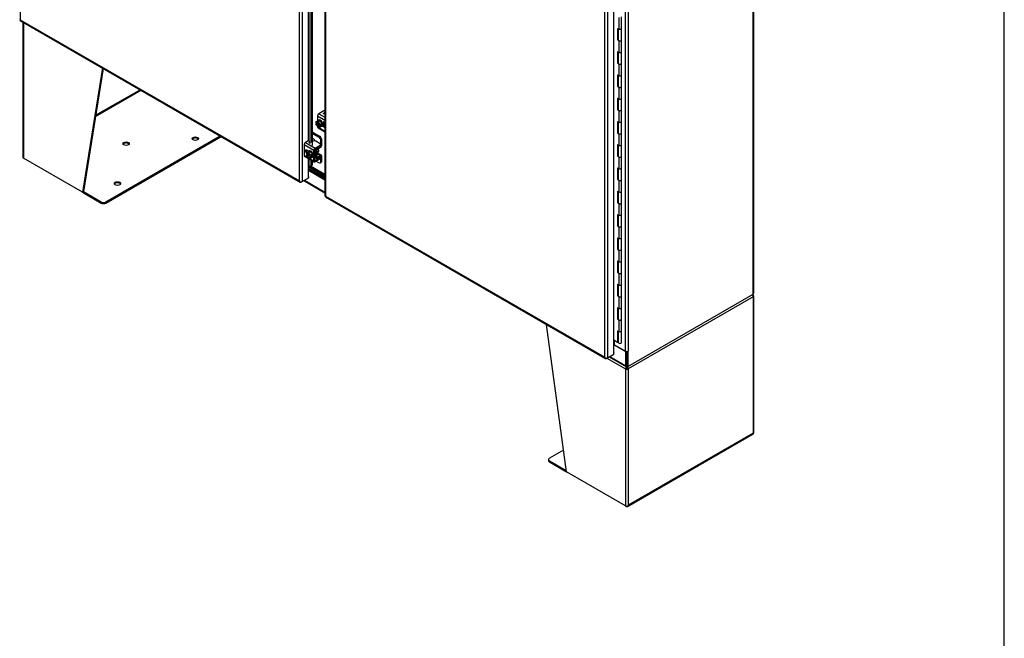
# Model space of a CAD drawing. Header units: inches. Extents: x 2 to 538, y -2 to 358.
# Tile 34 of 38: x 469 to 538, y 245 to 288. Entities that reach past the tile are written whole.
import ezdxf

# ---------------------------------------------------------------- set-up
doc = ezdxf.new("R2010")
doc.units = ezdxf.units.IN
doc.header["$MEASUREMENT"] = 0
for name, color, linetype in [('COM42667', 7, 'Continuous'), ('COM42780', 7, 'Continuous'), ('COM52167-15', 7, 'Continuous'), ('COM52168-15', 7, 'Continuous'), ('COM54746-68', 7, 'Continuous'), ('COM54926', 7, 'Continuous'), ('COM70098', 7, 'Continuous'), ('COM70739-2', 7, 'Continuous'), ('COM71188-5', 7, 'Continuous'), ('COM71190-2', 7, 'Continuous'), ('Default', 7, 'Continuous'), ('GSK86006', 7, 'Continuous'), ('SCC19011', 7, 'Continuous'), ('SPR20265', 7, 'Continuous'), ('WAF25035', 7, 'Continuous')]:
    doc.layers.add(name, color=color, linetype=linetype)

# ---------------------------------------------------------------- blocks, each defined once
blk = doc.blocks.new('SE5')
at = {"layer": 'COM42667', "color": 7, "linetype": 'Continuous'}
for p, q in [((489.607, 281.489), (489.607, 281.153)), ((490.136, 281.183), (489.607, 281.489)), ((490.049, 281.861), (489.708, 281.664)), ((489.708, 281.664), (490.136, 281.416)), ((490.011, 281.678), (490.126, 281.744)), ((490.029, 281.668), (490.011, 281.678)), ((490.012, 281.678), (490.126, 281.744)), ((490.136, 281.679), (490.029, 281.668)), ((490.136, 281.725), (490.068, 281.686)), ((490.068, 281.686), (490.136, 281.693)), ((490.068, 281.685), (490.136, 281.692)), ((490.068, 281.685), (490.068, 281.686)), ((490.102, 281.758), (490.122, 281.77)), ((490.126, 281.744), (490.102, 281.758)), ((490.103, 281.758), (490.122, 281.769)), ((490.122, 281.77), (490.136, 281.761)), ((490.122, 281.769), (490.122, 281.77)), ((490.122, 281.769), (490.136, 281.761)), ((490.126, 281.744), (490.126, 281.744)), ((489.607, 280.775), (489.607, 280.761)), ((489.607, 280.761), (489.627, 280.749)), ((489.636, 280.695), (490.136, 280.407)), ((489.676, 280.721), (490.136, 280.455)), ((490.099, 280.955), (489.957, 281.037)), ((489.957, 280.808), (490.099, 280.726)), ((489.985, 280.869), (490.136, 280.782)), ((490.136, 280.748), (490.099, 280.726)), ((489.353, 279.085), (488.667, 279.481)), ((488.667, 279.481), (488.667, 278.753)), ((488.948, 279.76), (488.768, 279.656)), ((488.768, 279.656), (489.454, 279.26)), ((489.025, 279.663), (489.05, 279.728)), ((489.025, 279.648), (489.025, 279.663)), ((489.05, 279.651), (489.042, 279.631)), ((489.05, 279.651), (489.05, 279.728)), ((489.051, 279.658), (489.051, 279.736)), ((489.31, 279.737), (489.233, 279.693)), ((489.454, 279.26), (489.795, 279.457)), ((489.454, 279.182), (489.795, 279.379)), ((489.795, 279.559), (489.486, 279.737)), ((489.795, 279.379), (489.795, 279.457)), ((489.831, 279.43), (489.831, 279.508)), ((488.667, 278.753), (488.964, 278.581)), ((488.696, 278.687), (489.382, 278.291)), ((488.998, 279.04), (488.861, 279.119)), ((489.353, 278.357), (489.353, 279.085)), ((489.42, 278.396), (489.42, 279.123)), ((489.831, 278.546), (489.831, 278.624)), ((489.013, 278.553), (489.353, 278.357)), ((489.454, 278.376), (489.42, 278.396)), ((489.795, 278.573), (489.454, 278.376)), ((489.795, 278.495), (489.454, 278.298)), ((489.795, 278.495), (489.795, 278.573))]:
    blk.add_line(p, q, dxfattribs=at)
for centre, major_axis, start_param, end_param in [((489.708, 281.547), (-0.071, -0.124), 3.926991, 5.497787), ((490.137, 281.81), (0.125, 0), 1.579183, 2.356194), ((489.708, 280.819), (0.071, 0.124), 2.356194, 3.141593), ((490.099, 280.841), (-0.07, 0.122), 5.10701, 5.497787), ((490.099, 280.841), (-0.07, 0.122), 2.356194, 2.746972), ((488.768, 279.539), (-0.072, -0.124), 3.926991, 5.497787), ((488.991, 279.736), (-0.06, 0), 2.929457, 5.497787), ((489.084, 279.655), (0.06, 0), 3.141593, 5.497787), ((488.991, 279.658), (-0.06, 0), 2.929457, 3.141591), ((489.398, 279.686), (0.125, 0), 0.785398, 2.356194), ((489.706, 279.508), (-0.125, 0), 2.356194, 3.926991), ((489.706, 279.43), (-0.125, 0), 2.356194, 3.141593), ((488.768, 278.811), (0.072, 0.124), 2.356194, 3.141593), ((488.861, 279.005), (0.07, -0.122), 2.356194, 5.249698), ((488.928, 279.043), (0.07, -0.122), 3.6401, 5.141192), ((489.454, 279.143), (0.071, 0.124), 0.785398, 2.356194), ((489.454, 279.143), (0.024, 0.0416), 0.785398, 2.356194), ((489.706, 278.624), (-0.125, 0), 2.356194, 3.625446), ((489.454, 278.415), (0.071, 0.124), 2.356194, 3.926991), ((489.454, 278.415), (0.024, 0.0416), 2.356194, 3.926991), ((489.706, 278.546), (-0.125, 0), 2.356194, 3.141593)]:
    blk.add_ellipse(centre, major_axis=major_axis, ratio=0.57735, start_param=start_param, end_param=end_param, dxfattribs=at)
at = {"layer": 'COM42780', "color": 7, "linetype": 'Continuous'}
for p, q in [((490.136, 280.8), (490.047, 280.852)), ((489.233, 280.391), (489.746, 280.094)), ((489.233, 280.313), (489.679, 280.056)), ((489.679, 280.056), (489.746, 280.094)), ((489.325, 279.903), (489.233, 279.956)), ((489.618, 279.265), (489.822, 279.387)), ((489.619, 279.188), (489.823, 279.31)), ((489.813, 279.392), (489.822, 279.387)), ((489.831, 279.46), (489.856, 279.446)), ((489.923, 279.788), (489.856, 279.75)), ((489.856, 279.446), (489.856, 279.75)), ((489.923, 279.484), (489.923, 279.788)), ((489.42, 278.663), (489.518, 278.606)), ((489.42, 278.614), (489.548, 278.54)), ((489.424, 279.145), (489.518, 279.091)), ((489.518, 278.606), (489.518, 279.091)), ((489.586, 278.645), (489.586, 279.13)), ((489.586, 278.644), (489.619, 278.625)), ((489.591, 278.873), (489.823, 278.739)), ((489.607, 279.271), (489.618, 279.265)), ((489.893, 278.745), (489.609, 278.909)), ((489.822, 278.66), (489.618, 278.546)), ((489.823, 278.739), (489.619, 278.625)), ((489.822, 278.66), (489.856, 278.64)), ((489.856, 278.337), (489.856, 278.64)), ((489.923, 278.375), (489.923, 278.679)), ((489.511, 278.331), (489.679, 278.234)), ((489.804, 278.222), (489.871, 278.261)), ((489.856, 278.337), (489.923, 278.375))]:
    blk.add_line(p, q, dxfattribs=at)
for centre, major_axis, start_param, end_param in [((489.679, 279.852), (0.125, -0.217), 0.785398, 2.356194), ((489.746, 279.89), (-0.125, 0.217), 3.926991, 5.497787), ((489.325, 279.699), (0.125, -0.217), 1.463912, 2.356194), ((489.822, 279.426), (-0.024, -0.0416), 0.802851, 2.356194), ((489.822, 279.426), (-0.071, -0.124), 0.802851, 2.356194), ((489.619, 279.149), (-0.072, -0.124), 3.944444, 5.497787), ((489.619, 278.664), (0.072, 0.124), 2.356194, 3.909538), ((489.619, 279.149), (-0.024, -0.0416), 3.944444, 5.497787), ((489.476, 279.028), (0.098, -0.169), 0.133398, 1.437398), ((489.619, 278.664), (0.024, 0.0416), 2.356194, 3.909538), ((489.822, 278.621), (-0.024, -0.0416), 2.356194, 3.909538), ((489.822, 278.621), (-0.071, -0.124), 2.356194, 3.909538), ((489.679, 278.439), (-0.125, 0.217), 2.356194, 3.926991), ((489.746, 278.477), (-0.125, 0.217), 3.141593, 3.926991)]:
    blk.add_ellipse(centre, major_axis=major_axis, ratio=0.57735, start_param=start_param, end_param=end_param, dxfattribs=at)
at = {"layer": 'COM52167-15', "color": 7, "linetype": 'Continuous'}
for p, q in [((490.136, 333.383), (490.136, 275.904)), ((490.178, 333.286), (490.178, 275.885)), ((510.421, 264.788), (510.421, 322.267)), ((509.775, 264.571), (509.775, 321.971)), ((509.977, 322.011), (509.977, 264.532)), ((490.174, 275.839), (509.839, 264.486)), ((490.178, 275.885), (509.775, 264.571)), ((490.178, 275.885), (490.178, 275.885)), ((490.178, 275.885), (490.178, 275.885)), ((490.178, 275.885), (490.178, 275.885)), ((490.178, 275.885), (490.178, 275.885)), ((509.977, 264.532), (510.421, 264.788)), ((510.421, 264.873), (510.428, 264.869)), ((510.428, 264.869), (510.421, 264.865)), ((510.428, 264.792), (510.421, 264.788)), ((510.428, 264.792), (510.428, 264.869)), ((509.775, 264.571), (509.775, 264.571)), ((509.775, 264.571), (509.775, 264.571)), ((509.775, 264.571), (509.775, 264.571)), ((509.775, 264.571), (509.775, 264.571)), ((509.775, 264.571), (509.775, 264.571)), ((509.845, 264.515), (509.83, 264.492)), ((509.977, 264.532), (509.91, 264.493))]:
    blk.add_line(p, q, dxfattribs=at)
for centre, radius, start, end in [((509.935, 264.624), 0.169, 198.56886, 231.33198), ((509.97, 264.742), 0.26, 221.3936, 244.29429)]:
    blk.add_arc(centre, radius, start, end, dxfattribs=at)
for centre, major_axis, start_param, end_param in [((490.279, 275.904), (0.143, 0), 3.141593, 3.27243), ((490.246, 275.963), (0.072, 0.124), 3.010756, 3.141593), ((509.91, 264.61), (0.071, 0.124), 3.010756, 3.926991), ((509.876, 264.59), (0.143, 0), 4.581552, 5.497787)]:
    blk.add_ellipse(centre, major_axis=major_axis, ratio=0.57735, start_param=start_param, end_param=end_param, dxfattribs=at)
for points in [[(490.138, 275.894), (490.14, 275.891), (490.144, 275.889), (490.155, 275.887), (490.159, 275.886), (490.168, 275.885), (490.173, 275.885), (490.178, 275.885)], [(490.165, 275.846), (490.164, 275.849), (490.165, 275.854), (490.168, 275.864), (490.169, 275.868), (490.173, 275.876), (490.175, 275.88), (490.178, 275.885)]]:
    blk.add_open_spline(points, degree=3, knots=[0, 0, 0, 0, 0.5, 0.5, 0.75, 0.75, 1, 1, 1, 1], dxfattribs=at)
at = {"layer": 'COM52168-15', "color": 7, "linetype": 'Continuous'}
for p, q in [((468.744, 345.661), (468.744, 288.26)), ((488.341, 276.946), (488.341, 334.347)), ((488.543, 307.652), (488.543, 276.907)), ((488.959, 303.745), (488.959, 279.765)), ((489.035, 279.759), (489.035, 303.701)), ((489.151, 303.634), (489.151, 279.645)), ((489.233, 303.587), (489.233, 279.443)), ((468.739, 288.214), (488.404, 276.861)), ((468.744, 288.26), (468.743, 288.26)), ((468.744, 288.26), (488.341, 276.946)), ((468.744, 288.26), (468.744, 288.26)), ((468.744, 288.26), (468.744, 288.26)), ((468.744, 288.26), (468.744, 288.26)), ((488.959, 279.062), (488.959, 279.005)), ((488.959, 278.535), (488.959, 277.148)), ((489.035, 277.956), (489.035, 278.492)), ((489.035, 277.956), (489.151, 278.03)), ((489.035, 277.956), (489.117, 277.984)), ((489.233, 278.057), (489.117, 277.984)), ((489.151, 278.425), (489.151, 278.03)), ((489.233, 278.057), (489.151, 278.03)), ((489.233, 278.377), (489.233, 278.057)), ((488.982, 277.155), (488.982, 277.869)), ((488.982, 277.251), (488.993, 277.245)), ((488.993, 277.245), (488.982, 277.238)), ((488.993, 277.167), (488.993, 277.245)), ((488.341, 276.946), (488.341, 276.946)), ((488.341, 276.946), (488.341, 276.946)), ((488.341, 276.946), (488.341, 276.946)), ((488.341, 276.946), (488.341, 276.946)), ((488.341, 276.946), (488.341, 276.946)), ((488.411, 276.89), (488.395, 276.868)), ((488.543, 276.907), (488.476, 276.868)), ((488.543, 276.907), (488.959, 277.148)), ((488.993, 277.167), (488.982, 277.16))]:
    blk.add_line(p, q, dxfattribs=at)
for centre, radius, start, end in [((486.981, 279.15), 2.375, 327.36131, 329.8267), ((489.142, 277.821), 0.162, 107.0778, 144.00562), ((488.536, 277.118), 0.26, 221.3936, 244.29429), ((488.501, 277), 0.169, 198.56886, 231.33198)]:
    blk.add_arc(centre, radius, start, end, dxfattribs=at)
for centre, major_axis, start_param, end_param in [((468.811, 288.338), (0.071, 0.124), 3.010756, 3.141593), ((488.476, 276.985), (0.071, 0.124), 3.010756, 3.926991), ((488.442, 276.965), (0.143, 0), 4.581552, 5.497787), ((488.993, 277.128), (-0.048, 0), 4.958256, 5.497787)]:
    blk.add_ellipse(centre, major_axis=major_axis, ratio=0.57735, start_param=start_param, end_param=end_param, dxfattribs=at)
for points in [[(468.703, 288.269), (468.705, 288.266), (468.71, 288.264), (468.72, 288.262), (468.724, 288.261), (468.733, 288.26), (468.738, 288.26), (468.743, 288.26)], [(468.731, 288.221), (468.73, 288.224), (468.73, 288.229), (468.733, 288.239), (468.735, 288.243), (468.738, 288.251), (468.741, 288.255), (468.744, 288.26)]]:
    blk.add_open_spline(points, degree=3, knots=[0, 0, 0, 0, 0.5, 0.5, 0.75, 0.75, 1, 1, 1, 1], dxfattribs=at)
at = {"layer": 'COM54746-68', "color": 7, "linetype": 'Continuous'}
for p, q in [((510.765, 288.431), (510.765, 287.614)), ((510.965, 287.662), (510.965, 288.479)), ((510.683, 287.662), (510.683, 286.846)), ((510.683, 287.662), (510.765, 287.614)), ((510.726, 287.637), (510.726, 286.871)), ((510.731, 287.634), (510.731, 286.846)), ((510.965, 286.846), (510.965, 287.662)), ((510.726, 286.871), (510.683, 286.846)), ((510.683, 286.846), (510.765, 286.798)), ((510.726, 286.871), (510.731, 286.868)), ((510.765, 286.798), (510.765, 285.981)), ((510.965, 286.029), (510.965, 286.846)), ((510.683, 286.029), (510.683, 285.213)), ((510.683, 286.029), (510.765, 285.981)), ((510.726, 286.004), (510.726, 285.238)), ((510.731, 286.001), (510.731, 285.213)), ((510.965, 285.213), (510.965, 286.029)), ((510.726, 285.238), (510.683, 285.213)), ((510.683, 285.213), (510.765, 285.165)), ((510.726, 285.238), (510.731, 285.235)), ((510.765, 285.165), (510.765, 284.349)), ((510.965, 284.396), (510.965, 285.213)), ((510.683, 284.396), (510.683, 283.58)), ((510.683, 284.396), (510.765, 284.349)), ((510.726, 284.371), (510.726, 283.605)), ((510.731, 284.368), (510.731, 283.58)), ((510.965, 283.58), (510.965, 284.396)), ((510.726, 283.605), (510.683, 283.58)), ((510.683, 283.58), (510.765, 283.532)), ((510.726, 283.605), (510.731, 283.602)), ((510.765, 283.532), (510.765, 282.716)), ((510.965, 282.763), (510.965, 283.58)), ((510.683, 282.763), (510.683, 281.947)), ((510.683, 282.763), (510.765, 282.716)), ((510.965, 281.947), (510.965, 282.763)), ((510.726, 282.738), (510.726, 281.972)), ((510.731, 282.735), (510.731, 281.947)), ((510.726, 281.972), (510.683, 281.947)), ((510.683, 281.947), (510.765, 281.899)), ((510.726, 281.972), (510.731, 281.969)), ((510.765, 281.899), (510.765, 281.083)), ((510.965, 281.13), (510.965, 281.947)), ((510.683, 281.13), (510.683, 280.314)), ((510.683, 281.13), (510.765, 281.083)), ((510.726, 281.105), (510.726, 280.339)), ((510.731, 281.102), (510.731, 280.314)), ((510.965, 280.314), (510.965, 281.13)), ((510.726, 280.339), (510.683, 280.314)), ((510.683, 280.314), (510.765, 280.266)), ((510.726, 280.339), (510.731, 280.336)), ((510.765, 280.266), (510.765, 279.45)), ((510.965, 279.497), (510.965, 280.314)), ((510.683, 279.497), (510.683, 278.681)), ((510.683, 279.497), (510.765, 279.45)), ((510.726, 279.472), (510.726, 278.706)), ((510.731, 279.469), (510.731, 278.681)), ((510.965, 278.681), (510.965, 279.497)), ((510.726, 278.706), (510.683, 278.681)), ((510.683, 278.681), (510.765, 278.633)), ((510.726, 278.706), (510.731, 278.703)), ((510.765, 278.633), (510.765, 277.817)), ((510.965, 277.864), (510.965, 278.681)), ((510.683, 277.864), (510.683, 277.048)), ((510.683, 277.864), (510.765, 277.817)), ((510.726, 277.839), (510.726, 277.073)), ((510.731, 277.836), (510.731, 277.048)), ((510.965, 277.048), (510.965, 277.864)), ((510.726, 277.073), (510.683, 277.048)), ((510.683, 277.048), (510.765, 277)), ((510.726, 277.073), (510.731, 277.07)), ((510.765, 277), (510.765, 276.184)), ((510.965, 276.231), (510.965, 277.048)), ((510.683, 276.231), (510.683, 275.415)), ((510.683, 276.231), (510.765, 276.184)), ((510.726, 276.206), (510.726, 275.44)), ((510.731, 276.203), (510.731, 275.415)), ((510.965, 275.415), (510.965, 276.231)), ((510.726, 275.44), (510.683, 275.415)), ((510.683, 275.415), (510.765, 275.367)), ((510.726, 275.44), (510.731, 275.437)), ((510.765, 275.367), (510.765, 274.551)), ((510.965, 274.598), (510.965, 275.415)), ((510.683, 274.598), (510.683, 273.782)), ((510.683, 274.598), (510.765, 274.551)), ((510.726, 274.573), (510.726, 273.807)), ((510.731, 274.57), (510.731, 273.782)), ((510.965, 273.782), (510.965, 274.598)), ((510.726, 273.807), (510.683, 273.782)), ((510.683, 273.782), (510.765, 273.734)), ((510.726, 273.807), (510.731, 273.804)), ((510.965, 272.965), (510.965, 273.782)), ((510.765, 273.734), (510.765, 272.918)), ((510.683, 272.965), (510.683, 272.149)), ((510.683, 272.965), (510.765, 272.918)), ((510.726, 272.94), (510.726, 272.174)), ((510.731, 272.937), (510.731, 272.149)), ((510.965, 272.149), (510.965, 272.965)), ((510.726, 272.174), (510.683, 272.149)), ((510.683, 272.149), (510.765, 272.101)), ((510.726, 272.174), (510.731, 272.171)), ((510.765, 272.101), (510.765, 271.285)), ((510.965, 271.332), (510.965, 272.149)), ((510.683, 271.332), (510.683, 270.516)), ((510.683, 271.332), (510.765, 271.285)), ((510.726, 271.307), (510.726, 270.541)), ((510.731, 271.304), (510.731, 270.516)), ((510.965, 270.516), (510.965, 271.332)), ((510.726, 270.541), (510.683, 270.516)), ((510.683, 270.516), (510.765, 270.468)), ((510.726, 270.541), (510.731, 270.538)), ((510.765, 270.468), (510.765, 269.652)), ((510.965, 269.699), (510.965, 270.516)), ((510.683, 269.699), (510.683, 268.883)), ((510.683, 269.699), (510.765, 269.652)), ((510.726, 269.674), (510.726, 268.908)), ((510.731, 269.671), (510.731, 268.883)), ((510.965, 268.883), (510.965, 269.699)), ((510.726, 268.908), (510.683, 268.883)), ((510.683, 268.883), (510.765, 268.835)), ((510.726, 268.908), (510.731, 268.905)), ((510.765, 268.835), (510.765, 268.019)), ((510.965, 268.066), (510.965, 268.883)), ((510.683, 268.066), (510.683, 267.25)), ((510.683, 268.066), (510.765, 268.019)), ((510.726, 268.041), (510.726, 267.275)), ((510.731, 268.038), (510.731, 267.25)), ((510.965, 267.25), (510.965, 268.066)), ((510.726, 267.275), (510.683, 267.25)), ((510.683, 267.25), (510.765, 267.202)), ((510.726, 267.275), (510.731, 267.272)), ((510.765, 267.202), (510.765, 266.386)), ((510.965, 266.433), (510.965, 267.25)), ((510.683, 266.433), (510.683, 265.617)), ((510.683, 266.433), (510.765, 266.386)), ((510.726, 266.408), (510.726, 265.642)), ((510.731, 266.405), (510.731, 265.617)), ((510.965, 265.617), (510.965, 266.433)), ((510.683, 265.617), (510.421, 265.768)), ((510.726, 265.642), (510.683, 265.617)), ((510.731, 265.877), (510.726, 265.88))]:
    blk.add_line(p, q, dxfattribs=at)
for centre, start_param in [((510.848, 287.662), 0.785398), ((510.848, 287.662), 0.785398), ((510.848, 286.846), 0), ((510.848, 286.846), 0.785398), ((510.848, 286.029), 0.785398), ((510.848, 286.029), 0.785398), ((510.848, 285.213), 0), ((510.848, 285.213), 0.785398), ((510.848, 284.396), 0.785398), ((510.848, 284.396), 0.785398), ((510.848, 283.58), 0), ((510.848, 283.58), 0.785398), ((510.848, 282.763), 0.785398), ((510.848, 282.763), 0.785398), ((510.848, 281.947), 0), ((510.848, 281.947), 0.785398), ((510.848, 281.13), 0.785398), ((510.848, 281.13), 0.785398), ((510.848, 280.314), 0), ((510.848, 280.314), 0.785398), ((510.848, 279.497), 0.785398), ((510.848, 279.497), 0.785398), ((510.848, 278.681), 0), ((510.848, 278.681), 0.785398), ((510.848, 277.864), 0.785398), ((510.848, 277.864), 0.785398), ((510.848, 277.048), 0), ((510.848, 277.048), 0.785398), ((510.848, 276.231), 0.785398), ((510.848, 276.231), 0.785398), ((510.848, 275.415), 0), ((510.848, 275.415), 0.785398), ((510.848, 274.598), 0.785398), ((510.848, 274.598), 0.785398), ((510.848, 273.782), 0), ((510.848, 273.782), 0.785398), ((510.848, 272.965), 0.785398), ((510.848, 272.965), 0.785398), ((510.848, 272.149), 0), ((510.848, 272.149), 0.785398), ((510.848, 271.332), 0.785398), ((510.848, 271.332), 0.785398), ((510.848, 270.516), 0), ((510.848, 270.516), 0.785398), ((510.848, 269.699), 0.785398), ((510.848, 269.699), 0.785398), ((510.848, 268.883), 0), ((510.848, 268.883), 0.785398), ((510.848, 268.066), 0.785398), ((510.848, 268.066), 0.785398), ((510.848, 267.25), 0), ((510.848, 267.25), 0.785398), ((510.848, 266.433), 0.785398), ((510.848, 266.433), 0.785398), ((510.848, 265.617), 0)]:
    blk.add_ellipse(centre, major_axis=(-0.117, 0), ratio=0.57735, start_param=start_param, end_param=3.141593, dxfattribs=at)
at = {"layer": 'COM54926', "color": 7, "linetype": 'Continuous'}
for p, q in [((468.922, 288.109), (468.922, 278.609)), ((468.964, 288.085), (468.964, 278.551)), ((474.51, 284.883), (473.106, 276.16)), ((474.566, 284.851), (473.173, 276.198)), ((474.022, 281.47), (477.221, 283.318)), ((474.035, 281.557), (477.153, 283.357)), ((474.743, 275.472), (482.776, 280.11)), ((474.743, 275.394), (482.844, 280.071)), ((473.106, 276.16), (468.964, 278.551)), ((473.173, 276.198), (473.106, 276.16)), ((473.106, 276.16), (474.431, 275.394)), ((473.173, 276.198), (474.431, 275.472)), ((474.431, 275.394), (474.431, 275.472)), ((474.743, 275.472), (474.743, 275.394)), ((520.131, 268.911), (520.184, 268.989)), ((520.169, 268.91), (520.205, 268.93)), ((520.205, 268.93), (520.205, 268.93)), ((520.205, 268.813), (511.435, 263.75)), ((520.205, 268.813), (520.205, 259.249)), ((520.247, 259.268), (520.247, 268.872)), ((507.092, 256.538), (505.688, 266.882)), ((509.928, 264.504), (511.233, 263.75)), ((511.3, 263.789), (511.233, 263.75)), ((511.233, 263.75), (511.233, 254.147)), ((511.233, 263.75), (511.233, 263.75)), ((511.307, 263.817), (511.254, 263.834)), ((511.294, 263.897), (511.294, 263.901)), ((511.3, 263.789), (511.3, 263.789)), ((511.361, 263.817), (511.414, 263.834)), ((511.368, 263.789), (511.435, 263.75)), ((511.375, 263.897), (511.375, 263.91)), ((511.435, 263.75), (511.435, 254.186)), ((520.205, 259.249), (511.435, 254.186)), ((511.372, 254.101), (520.209, 259.203)), ((506.886, 258.052), (505.9, 257.483)), ((505.836, 257.393), (505.836, 257.315)), ((505.9, 257.303), (507.08, 256.622)), ((505.9, 257.303), (505.9, 257.226)), ((505.9, 257.226), (507.092, 256.538)), ((511.233, 254.147), (507.092, 256.538)), ((511.233, 254.147), (511.3, 254.108)), ((511.396, 254.131), (511.396, 254.131))]:
    blk.add_line(p, q, dxfattribs=at)
for centre, radius, start, end in [((519.999, 268.71), 0.263, 45.1814, 66.05694), ((511.52, 263.807), 0.267, 156.81547, 174.28289), ((511.411, 263.886), 0.118, 174.35651, 195.45885), ((511.755, 263.959), 0.47, 190.79084, 197.62229), ((510.913, 263.959), 0.47, 342.37773, 349.20914), ((511.257, 263.886), 0.118, 344.54115, 5.64349), ((511.149, 263.807), 0.267, 5.71709, 26.61876)]:
    blk.add_arc(centre, radius, start, end, dxfattribs=at)
for centre, major_axis in [((481.027, 279.917), (0.219, 0)), ((476.177, 279.566), (0.218, 0)), ((475.57, 276.766), (0.219, 0))]:
    blk.add_ellipse(centre, major_axis=major_axis, ratio=0.57735, dxfattribs=at)
for centre, major_axis, ratio, start_param, end_param in [((476.177, 279.488), (0.219, 0), 0.57735, 0.312499, 2.829093), ((481.027, 279.839), (0.219, 0), 0.57735, 0.312499, 2.829093), ((469.065, 278.609), (0.143, 0), 0.57735, 3.141593, 3.926991), ((475.57, 276.688), (0.219, 0), 0.57735, 0.312499, 2.829093), ((474.587, 275.562), (-0.22, 0), 0.57735, 0.785398, 2.356194), ((474.587, 275.484), (0.22, 0), 0.57735, 3.926991, 5.497787), ((520.104, 268.872), (0.072, 0.124), 0.57735, 5.497787, 6.153749), ((520.104, 268.872), (-0.143, 0), 0.57735, 2.356194, 3.926991), ((520.104, 268.872), (0.071, -0.124), 0.57735, 0.785398, 1.44136), ((511.334, 263.809), (-0.072, -0.124), 0.57735, 4.841825, 5.497787), ((511.334, 263.809), (-0.143, 0), 0.57735, 0.785398, 2.356194), ((511.334, 263.809), (-0.024, -0.0416), 0.57735, 4.841825, 5.497787), ((511.334, 263.809), (-0.048, 0), 0.57735, 0.785398, 2.356194), ((511.334, 263.809), (0.024, -0.0416), 0.57735, 0.785398, 1.44136), ((511.334, 263.809), (0.072, -0.124), 0.57735, 0.785398, 1.44136), ((520.104, 259.307), (0.143, -0.082), 0.000711, -0.784988, -0.442678), ((520.104, 259.307), (0.143, -0.083), 0.000711, 0.442678, 0.784988), ((520.104, 259.268), (-0.143, 0), 0.57735, 2.698505, 3.141593), ((520.138, 259.327), (-0.071, 0.124), 0.57735, 3.141593, 3.58468), ((506.056, 257.393), (0.22, 0), 0.57735, 2.356194, 3.926991), ((506.056, 257.315), (0.22, 0), 0.57735, 3.141593, 3.926991), ((511.334, 254.205), (-0.143, 0), 0.57735, 0.785398, 2.013884), ((511.3, 254.225), (-0.072, 0.124), 0.57735, 2.356194, 3.58468), ((511.334, 254.244), (-0.101, -0.175), 0.577824, 1.228897, 1.571207), ((511.334, 254.244), (-0.101, -0.175), 0.577824, 1.228075, 1.570385)]:
    blk.add_ellipse(centre, major_axis=major_axis, ratio=ratio, start_param=start_param, end_param=end_param, dxfattribs=at)
at = {"layer": 'COM70098', "color": 7, "linetype": 'Continuous'}
for p, q in [((490.136, 277.26), (489.014, 277.908)), ((490.136, 277.337), (489.059, 277.96)), ((488.982, 277.824), (490.136, 277.158)), ((488.982, 277.747), (490.136, 277.08))]:
    blk.add_line(p, q, dxfattribs=at)
at = {"layer": 'COM70739-2', "color": 7, "linetype": 'Continuous'}
blk.add_line((490.136, 277.403), (489.123, 277.988), dxfattribs=at)
at = {"layer": 'COM71188-5', "color": 7, "linetype": 'Continuous'}
for p, q in [((520.205, 269.008), (520.205, 327.742)), ((520.247, 269.066), (520.247, 327.801)), ((511.233, 264.99), (511.233, 321.634)), ((511.435, 321.634), (511.435, 264.99)), ((511.401, 263.925), (520.205, 269.008)), ((510.463, 265.434), (510.463, 265.743)), ((510.463, 265.434), (511.233, 264.99)), ((511.334, 264.966), (511.334, 263.964)), ((511.364, 264.967), (511.401, 264.946)), ((511.435, 264.965), (511.401, 264.946)), ((511.401, 264.946), (511.401, 263.925)), ((511.412, 264.979), (511.435, 264.965)), ((511.435, 264.965), (511.435, 264.99)), ((511.401, 263.925), (511.334, 263.964))]:
    blk.add_line(p, q, dxfattribs=at)
for centre, major_axis, start_param, end_param in [((520.104, 269.066), (-0.143, 0), 2.356194, 3.141593), ((510.429, 265.415), (-0.048, 0), 3.926991, 4.8901), ((511.334, 265.048), (0.143, 0), 3.926991, 5.497787)]:
    blk.add_ellipse(centre, major_axis=major_axis, ratio=0.57735, start_param=start_param, end_param=end_param, dxfattribs=at)
at = {"layer": 'COM71190-2', "color": 7, "linetype": 'Continuous'}
for p, q in [((488.982, 277.698), (490.136, 277.031)), ((488.654, 276.971), (490.136, 276.116)), ((488.696, 276.996), (490.136, 276.164)), ((511.267, 264.946), (510.421, 265.434)), ((511.305, 264.967), (511.267, 264.946)), ((511.267, 263.964), (511.267, 264.946)), ((511.334, 264.003), (511.334, 264.966)), ((510.089, 264.596), (511.297, 263.899)), ((510.131, 264.62), (511.267, 263.964)), ((511.401, 263.925), (511.368, 263.906))]:
    blk.add_line(p, q, dxfattribs=at)
blk.add_ellipse((511.368, 264.023), major_axis=(0.072, 0.124), ratio=0.57735, start_param=2.356194, end_param=3.926991, dxfattribs=at)
at = {"layer": 'GSK86006', "color": 7, "linetype": 'Continuous'}
for p, q in [((490.136, 277.26), (489.014, 277.908)), ((490.136, 277.158), (488.982, 277.824))]:
    blk.add_line(p, q, dxfattribs=at)
at = {"layer": 'SCC19011', "color": 7, "linetype": 'Continuous'}
for p, q in [((489.499, 281.091), (489.627, 281.165)), ((489.651, 281.111), (489.499, 281.091)), ((489.499, 281.091), (489.499, 281.03)), ((489.514, 281.022), (489.499, 281.03)), ((489.566, 281.013), (489.499, 280.974)), ((489.499, 280.974), (489.499, 280.913)), ((489.499, 280.974), (489.514, 280.966)), ((489.499, 280.913), (489.651, 280.718)), ((489.549, 281.034), (489.528, 281.022)), ((489.528, 280.966), (489.549, 280.978)), ((489.781, 280.9), (489.549, 281.034)), ((489.549, 280.978), (489.81, 280.828)), ((489.566, 281.024), (489.566, 281.013)), ((489.566, 281.013), (489.784, 280.888)), ((489.779, 281.185), (489.627, 281.165)), ((489.651, 281.111), (489.779, 281.185)), ((489.803, 280.916), (489.651, 281.111)), ((489.651, 280.718), (489.803, 280.738)), ((489.931, 280.989), (489.779, 281.185)), ((489.803, 280.854), (489.789, 280.863)), ((489.81, 280.828), (489.789, 280.815)), ((489.789, 280.807), (489.803, 280.799)), ((489.803, 280.916), (489.931, 280.989)), ((489.803, 280.854), (489.803, 280.916)), ((489.871, 280.893), (489.803, 280.854)), ((489.871, 280.838), (489.803, 280.799)), ((489.803, 280.738), (489.931, 280.812)), ((489.803, 280.738), (489.803, 280.799)), ((489.822, 280.865), (489.871, 280.838)), ((489.871, 280.838), (489.871, 280.893)), ((489.931, 280.812), (489.931, 280.989)), ((489.981, 280.964), (490.032, 280.994)), ((488.836, 278.923), (488.964, 278.997)), ((488.988, 278.943), (488.836, 278.923)), ((488.836, 278.923), (488.836, 278.862)), ((488.851, 278.854), (488.836, 278.862)), ((488.904, 278.845), (488.836, 278.806)), ((488.836, 278.806), (488.836, 278.745)), ((488.836, 278.806), (488.851, 278.798)), ((488.836, 278.745), (488.988, 278.55)), ((488.886, 278.866), (488.865, 278.854)), ((488.865, 278.798), (488.886, 278.81)), ((489.118, 278.732), (488.886, 278.866)), ((488.886, 278.81), (489.147, 278.66)), ((488.904, 278.856), (488.904, 278.845)), ((488.904, 278.845), (489.121, 278.72)), ((489.116, 279.017), (488.964, 278.997)), ((488.988, 278.943), (489.116, 279.017)), ((489.14, 278.748), (488.988, 278.943)), ((489.268, 278.821), (489.116, 279.017)), ((489.14, 278.686), (489.126, 278.695)), ((489.147, 278.66), (489.126, 278.647)), ((489.126, 278.639), (489.14, 278.631)), ((489.14, 278.748), (489.268, 278.821)), ((489.14, 278.686), (489.14, 278.748)), ((489.208, 278.725), (489.14, 278.686)), ((489.208, 278.67), (489.14, 278.631)), ((489.14, 278.57), (489.268, 278.644)), ((489.14, 278.57), (489.14, 278.631)), ((489.16, 278.697), (489.208, 278.67)), ((489.208, 278.67), (489.208, 278.725)), ((489.268, 278.644), (489.268, 278.821)), ((489.613, 278.966), (489.695, 279.013)), ((488.988, 278.55), (489.14, 278.57))]:
    blk.add_line(p, q, dxfattribs=at)
for centre, start, end in [((489.521, 281.036), 242.85249, 296.62296), ((489.521, 280.98), 242.85268, 296.62277), ((488.858, 278.868), 242.85249, 296.62296), ((488.858, 278.812), 242.85268, 296.62277)]:
    blk.add_arc(centre, 0.0158, start, end, dxfattribs=at)
for centre, major_axis, start_param, end_param in [((489.651, 280.914), (0.099, -0.171), 0.958412, 3.753977), ((489.651, 280.914), (-0.099, 0.171), 0.958412, 3.753977), ((489.658, 280.919), (0.094, -0.162), 3.141593, 3.744649), ((489.658, 280.919), (-0.094, 0.162), 0.96774, 3.141593), ((489.68, 280.931), (0.094, -0.162), 3.254972, 3.744649), ((489.68, 280.931), (-0.094, 0.162), 0.96774, 3.028213), ((488.988, 278.746), (0.099, -0.171), 0.958412, 3.753977), ((488.988, 278.746), (-0.099, 0.171), 0.958412, 3.753977), ((488.995, 278.751), (0.094, -0.162), 3.141593, 3.744649), ((488.995, 278.751), (-0.094, 0.162), 0.96774, 3.141593), ((489.017, 278.763), (0.094, -0.162), 3.254972, 3.744649), ((489.017, 278.763), (-0.094, 0.162), 0.96774, 3.028213), ((489.634, 279.119), (0.061, -0.106), 0, 2.159159)]:
    blk.add_ellipse(centre, major_axis=major_axis, ratio=0.57735, start_param=start_param, end_param=end_param, dxfattribs=at)
for points in [[(489.789, 280.815), (489.787, 280.814), (489.786, 280.813), (489.786, 280.81), (489.787, 280.808), (489.789, 280.807)], [(489.126, 278.647), (489.124, 278.646), (489.123, 278.645), (489.123, 278.642), (489.124, 278.64), (489.126, 278.639)]]:
    blk.add_open_spline(points, degree=3, knots=[0, 0, 0, 0, 0.5, 0.5, 1, 1, 1, 1], dxfattribs=at)
at = {"layer": 'SPR20265', "color": 7, "linetype": 'Continuous'}
for points, knots in [([(489.963, 280.82), (489.965, 280.82), (489.983, 280.818), (490.023, 280.823), (490.065, 280.861), (490.085, 280.93), (490.076, 281.029), (490.046, 281.092), (490.025, 281.13)], [0.93921053, 0.93921053, 0.93921053, 0.93921053, 0.94047098, 0.94897234, 0.96127131, 0.9731076, 0.98557501, 1, 1, 1, 1]), ([(489.984, 280.938), (489.987, 280.935), (490.006, 280.922), (490.025, 280.913), (490.04, 280.908)], [0.374594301, 0.374594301, 0.374594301, 0.374594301, 0.3762043, 0.384204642, 0.384204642, 0.384204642, 0.384204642]), ([(490.063, 280.912), (490.055, 280.909), (490.033, 280.907), (490.004, 280.917), (489.986, 280.928), (489.984, 280.928)], [0.42836365, 0.42836365, 0.42836365, 0.42836365, 0.43566633, 0.44618248, 0.44713509, 0.44713509, 0.44713509, 0.44713509]), ([(490.034, 280.886), (490.022, 280.881), (490.005, 280.88), (489.985, 280.885), (489.984, 280.886)], [0.24266802, 0.24266802, 0.24266802, 0.24266802, 0.25460265, 0.2557076, 0.2557076, 0.2557076, 0.2557076]), ([(490.044, 280.987), (490.047, 280.97), (490.049, 280.931), (490.037, 280.885), (490.016, 280.864), (490.003, 280.859), (490.003, 280.858)], [0.01966832, 0.01966832, 0.01966832, 0.01966832, 0.02769697, 0.03906602, 0.05075865, 0.05107163, 0.05107163, 0.05107163, 0.05107163]), ([(490.064, 280.876), (490.075, 280.879), (490.102, 280.89), (490.121, 280.914), (490.129, 280.931), (490.129, 280.932)], [0.57219433, 0.57219433, 0.57219433, 0.57219433, 0.57895568, 0.5887247, 0.58907374, 0.58907374, 0.58907374, 0.58907374]), ([(489.44, 278.73), (489.448, 278.735), (489.469, 278.75), (489.49, 278.79), (489.496, 278.853), (489.481, 278.932), (489.449, 278.997), (489.426, 279.031), (489.42, 279.038)], [0.48716601, 0.48716601, 0.48716601, 0.48716601, 0.49288118, 0.50183126, 0.51120069, 0.52181849, 0.53358825, 0.53675126, 0.53675126, 0.53675126, 0.53675126])]:
    blk.add_open_spline(points, degree=3, knots=knots, dxfattribs=at)
blk.add_open_spline([(490.021, 280.847), (490.031, 280.848), (490.041, 280.851), (490.05, 280.855)], degree=3, dxfattribs=at)
at = {"layer": 'WAF25035', "color": 7, "linetype": 'Continuous'}
for p, q in [((489.686, 281.223), (489.654, 281.205)), ((489.904, 280.772), (489.936, 280.79)), ((489.023, 279.055), (488.991, 279.037)), ((489.241, 278.604), (489.273, 278.622))]:
    blk.add_line(p, q, dxfattribs=at)
for centre, start_param, end_param in [((489.779, 280.988), 0, 0.412589), ((489.779, 280.988), 2.729004, 6.283185), ((489.811, 281.007), 3.141593, 6.283185), ((489.116, 278.82), 0, 0.412589), ((489.116, 278.82), 2.729004, 6.283185), ((489.148, 278.839), 3.141593, 6.283185)]:
    blk.add_ellipse(centre, major_axis=(-0.125, 0.217), ratio=0.57735, start_param=start_param, end_param=end_param, dxfattribs=at)
blk = doc.blocks.new('BORDER')
at = {"layer": 'Default', "color": 7, "linetype": 'Continuous'}
blk.add_line((0, 0), (0, 27.86), dxfattribs=at)

msp = doc.modelspace()

# ---------------------------------------------------------------- block references
at = {"layer": 'Default', "color": 7, "xscale": 12.8, "yscale": 12.8, "zscale": 12.8}
msp.add_blockref('BORDER', (537.834, 1.476), dxfattribs=at)
at = {"layer": 'Default'}
msp.add_blockref('SE5', (0, 0), dxfattribs=at)

doc.saveas('drawing.dxf')
